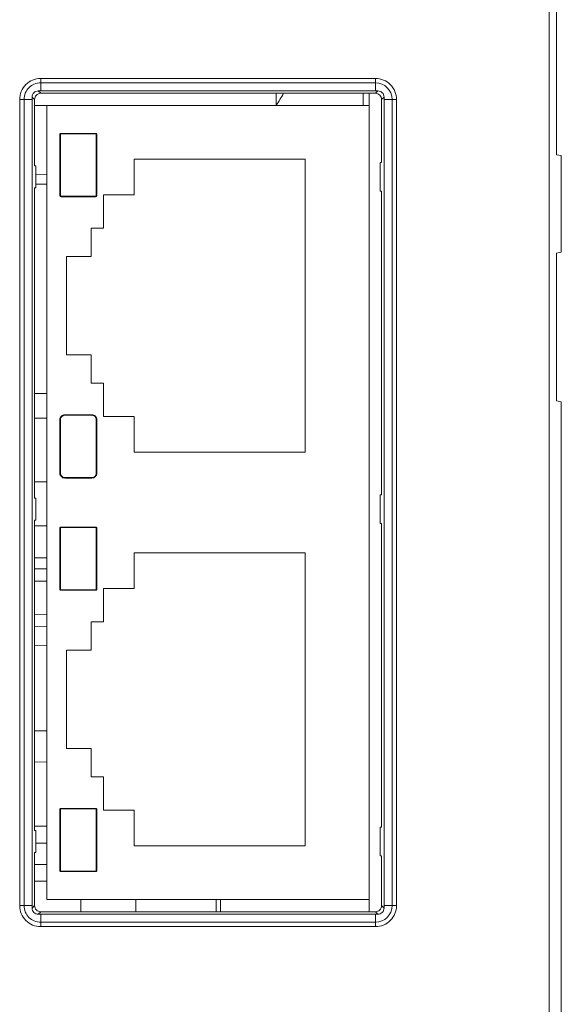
# Model space of a CAD drawing. Header units: millimetres. Extents: x -594 to 595, y -419 to 422.
# Tile 8 of 124: x -365 to -343, y -233 to -193. Entities that reach past the tile are written whole.
import ezdxf

# ---------------------------------------------------------------- set-up
doc = ezdxf.new("R2010")
doc.units = ezdxf.units.MM
doc.header["$MEASUREMENT"] = 0
doc.layers.add('layer 1', color=7, linetype='Continuous')

msp = doc.modelspace()

# ---------------------------------------------------------------- linework, layer by layer
at = {"layer": 'layer 1', "lineweight": 9}
for points in [[(-343.4439, -119.5794), (-343.4439, -119.5794), (-343.4439, -239.2145), (-343.4439, -239.2145)], [(-343.1439, -198.303), (-343.1439, -198.303), (-343.1439, -192.303), (-343.1439, -192.303)], [(-350.4939, -195.2053), (-350.4939, -195.2053), (-364.0939, -195.2053), (-364.0939, -195.2053)], [(-364.0939, -195.712), (-364.0939, -195.712), (-364.0939, -195.2053), (-364.0939, -195.2053)], [(-350.4939, -195.2053), (-350.4939, -195.2053), (-350.4939, -195.712), (-350.4939, -195.712)], [(-364.0939, -195.382), (-364.0939, -195.382), (-350.4939, -195.382), (-350.4939, -195.382)], [(-349.8171, -196.0588), (-349.8171, -195.685), (-350.1201, -195.382), (-350.4939, -195.382)], [(-364.3439, -196.0585), (-364.3439, -196.0585), (-364.4414, -195.9609), (-364.4414, -195.9609)], [(-364.4407, -196.0588), (-364.4407, -196.0262), (-364.4409, -195.9936), (-364.4414, -195.9609)], [(-364.1917, -195.7113), (-364.1917, -195.7113), (-364.0942, -195.8088), (-364.0942, -195.8088)], [(-364.1917, -195.7113), (-364.1599, -195.7118), (-364.128, -195.7122), (-364.0961, -195.7117)], [(-350.4935, -195.8088), (-350.4935, -195.8088), (-364.0942, -195.8088), (-364.0942, -195.8088)], [(-364.0939, -195.712), (-364.0939, -195.712), (-350.4939, -195.712), (-350.4939, -195.712)], [(-354.2238, -195.8075), (-354.3234, -195.9734), (-354.4249, -196.1382), (-354.5264, -196.303)], [(-354.5264, -195.8088), (-354.5264, -195.8088), (-354.5264, -196.303), (-354.5264, -196.303)], [(-350.9895, -195.8088), (-350.9895, -195.8088), (-350.9895, -196.303), (-350.9895, -196.303)], [(-350.7439, -195.8088), (-350.7439, -195.8088), (-350.7439, -229.0588), (-350.7439, -229.0588)], [(-350.4939, -195.712), (-350.4612, -195.712), (-350.4286, -195.7118), (-350.396, -195.7113)], [(-350.4935, -195.8088), (-350.4935, -195.8088), (-350.396, -195.7113), (-350.396, -195.7113)], [(-350.1463, -195.9609), (-350.1463, -195.9609), (-350.2439, -196.0585), (-350.2439, -196.0585)], [(-350.1463, -195.9609), (-350.1468, -195.9928), (-350.1473, -196.0247), (-350.1467, -196.0566)], [(-364.9474, -196.0588), (-364.9474, -196.0588), (-364.4407, -196.0588), (-364.4407, -196.0588)], [(-364.9474, -196.0588), (-364.9474, -196.0588), (-364.9474, -228.8088), (-364.9474, -228.8088)], [(-364.7706, -228.8088), (-364.7706, -228.8088), (-364.7706, -196.0588), (-364.7706, -196.0588)], [(-364.4407, -228.8088), (-364.4407, -228.8088), (-364.4407, -196.0588), (-364.4407, -196.0588)], [(-364.3439, -196.0585), (-364.3439, -196.0585), (-364.3439, -198.7531), (-364.3439, -198.7531)], [(-354.5264, -196.303), (-354.5264, -196.303), (-364.3439, -196.303), (-364.3439, -196.303)], [(-350.7439, -196.3088), (-350.7439, -196.3088), (-363.8439, -196.3088), (-363.8439, -196.3088)], [(-363.8439, -196.3088), (-363.8439, -196.3088), (-363.8439, -228.5588), (-363.8439, -228.5588)], [(-350.2439, -198.6096), (-350.2439, -198.6096), (-350.2439, -196.0585), (-350.2439, -196.0585)], [(-350.1471, -196.0588), (-350.1471, -196.0588), (-349.6403, -196.0588), (-349.6403, -196.0588)], [(-350.1471, -196.0588), (-350.1471, -196.0588), (-350.1471, -228.8088), (-350.1471, -228.8088)], [(-349.8171, -196.0588), (-349.8171, -196.0588), (-349.8171, -228.8088), (-349.8171, -228.8088)], [(-349.6403, -228.8088), (-349.6403, -228.8088), (-349.6403, -196.0588), (-349.6403, -196.0588)], [(-363.2939, -197.4889), (-363.2939, -197.4889), (-363.3139, -197.4888), (-363.3139, -197.4888)], [(-363.3139, -197.4888), (-363.3139, -197.4888), (-363.3139, -199.9588), (-363.3139, -199.9588)], [(-363.2939, -197.4889), (-363.2939, -197.4889), (-363.2939, -199.9589), (-363.2939, -199.9589)], [(-361.8639, -197.4388), (-361.8639, -197.4388), (-363.2639, -197.4388), (-363.2639, -197.4388)], [(-363.2639, -197.4589), (-363.2639, -197.4589), (-363.2639, -197.4388), (-363.2639, -197.4388)], [(-361.8639, -197.4589), (-361.8639, -197.4589), (-363.2639, -197.4589), (-363.2639, -197.4589)], [(-361.8639, -197.4589), (-361.8639, -197.4589), (-361.8639, -197.4388), (-361.8639, -197.4388)], [(-361.8339, -197.4889), (-361.8339, -197.4889), (-361.8139, -197.4888), (-361.8139, -197.4888)], [(-361.8339, -199.9589), (-361.8339, -199.9589), (-361.8339, -197.4889), (-361.8339, -197.4889)], [(-361.8139, -199.9588), (-361.8139, -199.9588), (-361.8139, -197.4888), (-361.8139, -197.4888)], [(-343.1439, -198.303), (-343.1439, -198.303), (-342.9439, -198.3382), (-342.9439, -198.3382)], [(-342.9439, -202.2677), (-342.9439, -202.2677), (-342.9439, -198.3382), (-342.9439, -198.3382)], [(-364.3439, -198.7531), (-364.3439, -198.7531), (-364.2967, -198.753), (-364.2967, -198.753)], [(-364.2967, -198.753), (-364.2967, -198.753), (-364.2967, -199.6529), (-364.2967, -199.6529)], [(-353.3439, -198.4888), (-353.3439, -198.4888), (-360.2939, -198.4888), (-360.2939, -198.4888)], [(-360.2939, -198.4888), (-360.2939, -198.4888), (-360.2939, -199.9388), (-360.2939, -199.9388)], [(-353.3439, -210.3888), (-353.3439, -210.3888), (-353.3439, -198.4888), (-353.3439, -198.4888)], [(-350.2439, -198.6162), (-350.2439, -198.6162), (-350.2963, -198.6162), (-350.2963, -198.6162)], [(-350.2963, -199.7896), (-350.2963, -199.7896), (-350.2963, -198.6163), (-350.2963, -198.6163)], [(-363.8439, -199.0974), (-363.8439, -199.0974), (-364.2906, -199.1052), (-364.2906, -199.1052)], [(-363.8439, -199.503), (-363.8439, -199.503), (-364.2967, -199.503), (-364.2967, -199.503)], [(-364.3439, -199.6528), (-364.3439, -199.6528), (-364.3439, -212.2531), (-364.3439, -212.2531)], [(-364.3439, -199.6529), (-364.3439, -199.6529), (-364.2967, -199.6529), (-364.2967, -199.6529)], [(-363.2939, -199.9589), (-363.2939, -199.9589), (-363.3139, -199.9588), (-363.3139, -199.9588)], [(-363.2639, -199.9889), (-363.2639, -199.9889), (-361.8639, -199.9889), (-361.8639, -199.9889)], [(-363.2639, -199.9889), (-363.2639, -199.9889), (-363.2639, -200.0088), (-363.2639, -200.0088)], [(-361.8639, -199.9889), (-361.8639, -199.9889), (-361.8639, -200.0088), (-361.8639, -200.0088)], [(-361.8339, -199.9589), (-361.8339, -199.9589), (-361.8139, -199.9588), (-361.8139, -199.9588)], [(-360.2939, -199.9388), (-360.2939, -199.9388), (-361.5439, -199.9388), (-361.5439, -199.9388)], [(-361.5439, -199.9388), (-361.5439, -199.9388), (-361.5439, -201.2888), (-361.5439, -201.2888)], [(-350.2439, -199.7897), (-350.2439, -199.7897), (-350.2963, -199.7896), (-350.2963, -199.7896)], [(-350.2439, -199.7897), (-350.2439, -199.7897), (-350.2439, -212.1162), (-350.2439, -212.1162)], [(-363.2639, -200.0088), (-363.2639, -200.0088), (-361.8639, -200.0088), (-361.8639, -200.0088)], [(-362.0439, -201.2888), (-362.0439, -201.2888), (-361.5439, -201.2888), (-361.5439, -201.2888)], [(-362.0439, -201.2888), (-362.0439, -201.2888), (-362.0439, -202.4388), (-362.0439, -202.4388)], [(-342.9439, -202.2677), (-342.9439, -202.2677), (-343.1439, -202.303), (-343.1439, -202.303)], [(-343.1439, -208.303), (-343.1439, -208.303), (-343.1439, -202.303), (-343.1439, -202.303)], [(-363.0439, -202.4388), (-363.0439, -202.4388), (-362.0439, -202.4388), (-362.0439, -202.4388)], [(-363.0439, -206.4388), (-363.0439, -206.4388), (-363.0439, -202.4388), (-363.0439, -202.4388)], [(-363.0439, -206.4388), (-363.0439, -206.4388), (-362.0439, -206.4388), (-362.0439, -206.4388)], [(-362.0439, -206.4388), (-362.0439, -206.4388), (-362.0439, -207.5888), (-362.0439, -207.5888)], [(-361.5439, -207.5888), (-361.5439, -207.5888), (-362.0439, -207.5888), (-362.0439, -207.5888)], [(-361.5439, -207.5888), (-361.5439, -207.5888), (-361.5439, -208.9388), (-361.5439, -208.9388)], [(-364.3439, -208.003), (-364.3439, -208.003), (-363.8439, -208.003), (-363.8439, -208.003)], [(-343.1439, -208.303), (-343.1439, -208.303), (-342.9439, -208.3382), (-342.9439, -208.3382)], [(-342.9439, -263.0958), (-342.9439, -263.0958), (-342.9439, -208.3382), (-342.9439, -208.3382)], [(-364.3439, -209.003), (-364.3439, -209.003), (-363.8439, -209.003), (-363.8439, -209.003)], [(-363.2939, -209.0689), (-363.2939, -209.0689), (-363.3139, -209.0688), (-363.3139, -209.0688)], [(-363.3139, -209.0688), (-363.3139, -209.0688), (-363.3139, -211.2388), (-363.3139, -211.2388)], [(-363.2939, -209.0689), (-363.2939, -209.0689), (-363.2939, -211.2389), (-363.2939, -211.2389)], [(-362.0139, -208.8688), (-362.0139, -208.8688), (-363.1139, -208.8688), (-363.1139, -208.8688)], [(-363.1139, -208.8889), (-363.1139, -208.8889), (-363.1139, -208.8688), (-363.1139, -208.8688)], [(-362.0139, -208.8889), (-362.0139, -208.8889), (-363.1139, -208.8889), (-363.1139, -208.8889)], [(-362.0139, -208.8889), (-362.0139, -208.8889), (-362.0139, -208.8688), (-362.0139, -208.8688)], [(-361.8339, -209.0689), (-361.8339, -209.0689), (-361.8139, -209.0688), (-361.8139, -209.0688)], [(-361.8339, -211.2389), (-361.8339, -211.2389), (-361.8339, -209.0689), (-361.8339, -209.0689)], [(-361.8139, -211.2388), (-361.8139, -211.2388), (-361.8139, -209.0688), (-361.8139, -209.0688)], [(-361.5439, -208.9388), (-361.5439, -208.9388), (-360.2939, -208.9388), (-360.2939, -208.9388)], [(-360.2939, -208.9388), (-360.2939, -208.9388), (-360.2939, -210.3888), (-360.2939, -210.3888)], [(-360.2939, -210.3888), (-360.2939, -210.3888), (-353.3439, -210.3888), (-353.3439, -210.3888)], [(-363.8439, -211.5873), (-363.8439, -211.5873), (-364.3439, -211.5873), (-364.3439, -211.5873)], [(-363.2939, -211.2389), (-363.2939, -211.2389), (-363.3139, -211.2388), (-363.3139, -211.2388)], [(-363.1139, -211.4189), (-363.1139, -211.4189), (-362.0139, -211.4189), (-362.0139, -211.4189)], [(-363.1139, -211.4189), (-363.1139, -211.4189), (-363.1139, -211.4388), (-363.1139, -211.4388)], [(-363.1139, -211.4388), (-363.1139, -211.4388), (-362.0139, -211.4388), (-362.0139, -211.4388)], [(-362.0139, -211.4189), (-362.0139, -211.4189), (-362.0139, -211.4388), (-362.0139, -211.4388)], [(-361.8339, -211.2389), (-361.8339, -211.2389), (-361.8139, -211.2388), (-361.8139, -211.2388)], [(-364.3439, -212.2531), (-364.3439, -212.2531), (-364.2967, -212.253), (-364.2967, -212.253)], [(-364.2967, -212.253), (-364.2967, -212.253), (-364.2967, -213.1529), (-364.2967, -213.1529)], [(-350.2439, -212.1162), (-350.2439, -212.1162), (-350.2963, -212.1162), (-350.2963, -212.1162)], [(-350.2963, -213.2896), (-350.2963, -213.2896), (-350.2963, -212.1163), (-350.2963, -212.1163)], [(-364.3439, -213.1528), (-364.3439, -213.1528), (-364.3439, -225.7531), (-364.3439, -225.7531)], [(-364.3439, -213.1529), (-364.3439, -213.1529), (-364.2967, -213.1529), (-364.2967, -213.1529)], [(-363.8439, -213.3829), (-363.8439, -213.3829), (-364.3477, -213.3741), (-364.3477, -213.3741)], [(-363.2939, -213.4789), (-363.2939, -213.4789), (-363.3139, -213.4788), (-363.3139, -213.4788)], [(-363.3139, -213.4788), (-363.3139, -213.4788), (-363.3139, -215.9488), (-363.3139, -215.9488)], [(-363.2939, -213.4789), (-363.2939, -213.4789), (-363.2939, -215.9489), (-363.2939, -215.9489)], [(-361.8639, -213.4288), (-361.8639, -213.4288), (-363.2639, -213.4288), (-363.2639, -213.4288)], [(-363.2639, -213.4489), (-363.2639, -213.4489), (-363.2639, -213.4288), (-363.2639, -213.4288)], [(-361.8639, -213.4489), (-361.8639, -213.4489), (-363.2639, -213.4489), (-363.2639, -213.4489)], [(-361.8639, -213.4489), (-361.8639, -213.4489), (-361.8639, -213.4288), (-361.8639, -213.4288)], [(-361.8339, -213.4789), (-361.8339, -213.4789), (-361.8139, -213.4788), (-361.8139, -213.4788)], [(-361.8339, -215.9489), (-361.8339, -215.9489), (-361.8339, -213.4789), (-361.8339, -213.4789)], [(-361.8139, -215.9488), (-361.8139, -215.9488), (-361.8139, -213.4788), (-361.8139, -213.4788)], [(-350.2439, -213.2897), (-350.2439, -213.2897), (-350.2963, -213.2896), (-350.2963, -213.2896)], [(-350.2439, -213.2897), (-350.2439, -213.2897), (-350.2439, -225.6162), (-350.2439, -225.6162)], [(-364.3439, -214.6769), (-364.3439, -214.6769), (-363.8439, -214.6847), (-363.8439, -214.6847)], [(-353.3439, -214.4788), (-353.3439, -214.4788), (-360.2939, -214.4788), (-360.2939, -214.4788)], [(-360.2939, -214.4788), (-360.2939, -214.4788), (-360.2939, -215.9288), (-360.2939, -215.9288)], [(-353.3439, -226.3788), (-353.3439, -226.3788), (-353.3439, -214.4788), (-353.3439, -214.4788)], [(-364.3439, -215.1241), (-364.3439, -215.1241), (-363.8439, -215.1328), (-363.8439, -215.1328)], [(-363.8439, -215.6317), (-363.8439, -215.6317), (-364.3439, -215.6229), (-364.3439, -215.6229)], [(-363.2939, -215.9489), (-363.2939, -215.9489), (-363.3139, -215.9488), (-363.3139, -215.9488)], [(-363.2639, -215.9789), (-363.2639, -215.9789), (-361.8639, -215.9789), (-361.8639, -215.9789)], [(-363.2639, -215.9789), (-363.2639, -215.9789), (-363.2639, -215.9988), (-363.2639, -215.9988)], [(-363.2639, -215.9988), (-363.2639, -215.9988), (-361.8639, -215.9988), (-361.8639, -215.9988)], [(-361.8639, -215.9789), (-361.8639, -215.9789), (-361.8639, -215.9988), (-361.8639, -215.9988)], [(-361.8339, -215.9489), (-361.8339, -215.9489), (-361.8139, -215.9488), (-361.8139, -215.9488)], [(-360.2939, -215.9288), (-360.2939, -215.9288), (-361.5439, -215.9288), (-361.5439, -215.9288)], [(-361.5439, -215.9288), (-361.5439, -215.9288), (-361.5439, -217.2788), (-361.5439, -217.2788)], [(-364.3439, -216.983), (-364.3439, -216.983), (-363.8439, -216.9743), (-363.8439, -216.9743)], [(-363.8439, -217.4731), (-363.8439, -217.4731), (-364.3439, -217.4818), (-364.3439, -217.4818)], [(-361.5439, -217.2788), (-361.5439, -217.2788), (-362.0439, -217.2788), (-362.0439, -217.2788)], [(-362.0439, -217.2788), (-362.0439, -217.2788), (-362.0439, -218.4288), (-362.0439, -218.4288)], [(-363.8439, -218.2308), (-363.8439, -218.2308), (-364.3439, -218.2395), (-364.3439, -218.2395)], [(-362.0439, -218.4288), (-362.0439, -218.4288), (-363.0439, -218.4288), (-363.0439, -218.4288)], [(-363.0439, -218.4288), (-363.0439, -218.4288), (-363.0439, -222.4288), (-363.0439, -222.4288)], [(-363.8439, -221.7075), (-363.8439, -221.7075), (-364.3439, -221.7096), (-364.3439, -221.7096)], [(-363.0439, -222.4288), (-363.0439, -222.4288), (-362.0439, -222.4288), (-362.0439, -222.4288)], [(-362.0439, -222.4288), (-362.0439, -222.4288), (-362.0439, -223.5788), (-362.0439, -223.5788)], [(-363.8439, -222.9731), (-363.8439, -222.9731), (-364.3439, -222.9818), (-364.3439, -222.9818)], [(-362.0439, -223.5788), (-362.0439, -223.5788), (-361.5439, -223.5788), (-361.5439, -223.5788)], [(-361.5439, -223.5788), (-361.5439, -223.5788), (-361.5439, -224.9288), (-361.5439, -224.9288)], [(-363.2939, -224.9089), (-363.2939, -224.9089), (-363.3139, -224.9088), (-363.3139, -224.9088)], [(-363.3139, -224.9088), (-363.3139, -224.9088), (-363.3139, -227.3788), (-363.3139, -227.3788)], [(-363.2939, -224.9089), (-363.2939, -224.9089), (-363.2939, -227.3789), (-363.2939, -227.3789)], [(-361.8639, -224.8588), (-361.8639, -224.8588), (-363.2639, -224.8588), (-363.2639, -224.8588)], [(-363.2639, -224.8789), (-363.2639, -224.8789), (-363.2639, -224.8588), (-363.2639, -224.8588)], [(-361.8639, -224.8789), (-361.8639, -224.8789), (-363.2639, -224.8789), (-363.2639, -224.8789)], [(-361.8639, -224.8789), (-361.8639, -224.8789), (-361.8639, -224.8588), (-361.8639, -224.8588)], [(-361.8339, -224.9089), (-361.8339, -224.9089), (-361.8139, -224.9088), (-361.8139, -224.9088)], [(-361.8339, -227.3789), (-361.8339, -227.3789), (-361.8339, -224.9089), (-361.8339, -224.9089)], [(-361.8139, -227.3788), (-361.8139, -227.3788), (-361.8139, -224.9088), (-361.8139, -224.9088)], [(-361.5439, -224.9288), (-361.5439, -224.9288), (-360.2939, -224.9288), (-360.2939, -224.9288)], [(-360.2939, -224.9288), (-360.2939, -224.9288), (-360.2939, -226.3788), (-360.2939, -226.3788)], [(-363.8439, -225.5873), (-363.8439, -225.5873), (-364.3439, -225.5873), (-364.3439, -225.5873)], [(-364.3439, -225.7531), (-364.3439, -225.7531), (-364.2967, -225.753), (-364.2967, -225.753)], [(-364.2967, -225.753), (-364.2967, -225.753), (-364.2967, -226.6529), (-364.2967, -226.6529)], [(-350.2439, -225.6162), (-350.2439, -225.6162), (-350.2963, -225.6162), (-350.2963, -225.6162)], [(-350.2963, -226.7896), (-350.2963, -226.7896), (-350.2963, -225.6163), (-350.2963, -225.6163)], [(-363.8439, -226.2681), (-363.8439, -226.2681), (-364.2967, -226.2696), (-364.2967, -226.2696)], [(-360.2939, -226.3788), (-360.2939, -226.3788), (-353.3439, -226.3788), (-353.3439, -226.3788)], [(-364.3439, -226.6528), (-364.3439, -226.6528), (-364.3439, -228.8092), (-364.3439, -228.8092)], [(-364.3439, -226.6529), (-364.3439, -226.6529), (-364.2967, -226.6529), (-364.2967, -226.6529)], [(-350.2439, -226.7897), (-350.2439, -226.7897), (-350.2963, -226.7896), (-350.2963, -226.7896)], [(-350.2439, -228.8092), (-350.2439, -228.8092), (-350.2439, -226.7963), (-350.2439, -226.7963)], [(-364.3439, -227.1361), (-364.3439, -227.1361), (-363.8439, -227.1379), (-363.8439, -227.1379)], [(-363.2939, -227.3789), (-363.2939, -227.3789), (-363.3139, -227.3788), (-363.3139, -227.3788)], [(-363.2639, -227.4089), (-363.2639, -227.4089), (-361.8639, -227.4089), (-361.8639, -227.4089)], [(-363.2639, -227.4089), (-363.2639, -227.4089), (-363.2639, -227.4288), (-363.2639, -227.4288)], [(-363.2639, -227.4288), (-363.2639, -227.4288), (-361.8639, -227.4288), (-361.8639, -227.4288)], [(-361.8639, -227.4089), (-361.8639, -227.4089), (-361.8639, -227.4288), (-361.8639, -227.4288)], [(-361.8339, -227.3789), (-361.8339, -227.3789), (-361.8139, -227.3788), (-361.8139, -227.3788)], [(-364.3439, -227.8186), (-364.3439, -227.8186), (-363.8439, -227.8186), (-363.8439, -227.8186)], [(-363.8439, -228.5588), (-363.8439, -228.5588), (-350.7439, -228.5588), (-350.7439, -228.5588)], [(-362.4595, -228.5588), (-362.4595, -228.5588), (-362.4595, -229.0588), (-362.4595, -229.0588)], [(-360.2283, -229.0588), (-360.2283, -229.0588), (-360.2283, -228.5588), (-360.2283, -228.5588)], [(-356.9595, -228.5588), (-356.9595, -228.5588), (-356.9595, -229.0588), (-356.9595, -229.0588)], [(-356.7939, -228.5588), (-356.7939, -228.5588), (-356.7939, -229.0588), (-356.7939, -229.0588)], [(-364.4407, -228.8088), (-364.4407, -228.8088), (-364.9474, -228.8088), (-364.9474, -228.8088)], [(-364.4414, -228.9067), (-364.4414, -228.9067), (-364.3439, -228.8092), (-364.3439, -228.8092)], [(-364.4414, -228.9067), (-364.4409, -228.8748), (-364.4404, -228.8429), (-364.441, -228.811)], [(-364.0942, -229.0588), (-364.0942, -229.0588), (-364.1917, -229.1563), (-364.1917, -229.1563)], [(-364.0939, -229.1556), (-364.1265, -229.1556), (-364.1591, -229.1559), (-364.1917, -229.1563)], [(-364.0942, -229.0588), (-364.0942, -229.0588), (-350.4935, -229.0588), (-350.4935, -229.0588)], [(-350.4939, -229.1556), (-350.4939, -229.1556), (-364.0939, -229.1556), (-364.0939, -229.1556)], [(-364.0939, -229.6624), (-364.0939, -229.6624), (-364.0939, -229.1556), (-364.0939, -229.1556)], [(-350.4939, -229.4856), (-350.1201, -229.4856), (-349.8171, -229.1826), (-349.8171, -228.8088)], [(-350.4939, -229.1556), (-350.4939, -229.1556), (-350.4939, -229.6624), (-350.4939, -229.6624)], [(-350.396, -229.1563), (-350.396, -229.1563), (-350.4935, -229.0588), (-350.4935, -229.0588)], [(-350.396, -229.1563), (-350.4279, -229.1559), (-350.4598, -229.1554), (-350.4917, -229.1559)], [(-350.2439, -228.8092), (-350.2439, -228.8092), (-350.1463, -228.9067), (-350.1463, -228.9067)], [(-349.6403, -228.8088), (-349.6403, -228.8088), (-350.1471, -228.8088), (-350.1471, -228.8088)], [(-350.1471, -228.8088), (-350.1471, -228.8414), (-350.1468, -228.8741), (-350.1463, -228.9067)], [(-350.4939, -229.4856), (-350.4939, -229.4856), (-364.0939, -229.4856), (-364.0939, -229.4856)], [(-364.0939, -229.6624), (-364.0939, -229.6624), (-350.4939, -229.6624), (-350.4939, -229.6624)]]:
    msp.add_open_spline(points, degree=3, dxfattribs=at)
for points in [[(-364.0939, -195.2053), (-364.3202, -195.2053), (-364.5374, -195.2952), (-364.6974, -195.4553), (-364.6974, -195.4553), (-364.8575, -195.6153), (-364.9474, -195.8324), (-364.9474, -196.0588)], [(-349.6403, -196.0588), (-349.6403, -195.8324), (-349.7302, -195.6153), (-349.8903, -195.4553), (-349.8903, -195.4553), (-350.0504, -195.2952), (-350.2675, -195.2053), (-350.4939, -195.2053)], [(-364.0939, -195.382), (-364.2734, -195.382), (-364.4455, -195.4533), (-364.5724, -195.5803), (-364.5724, -195.5803), (-364.6993, -195.7072), (-364.7706, -195.8793), (-364.7706, -196.0588)], [(-364.4414, -195.9609), (-364.4424, -195.897), (-364.4164, -195.8295), (-364.3698, -195.7828), (-364.3698, -195.7828), (-364.3231, -195.7362), (-364.2557, -195.7103), (-364.1917, -195.7113)], [(-364.0942, -195.8088), (-364.1579, -195.8088), (-364.2242, -195.8353), (-364.2707, -195.8817), (-364.2707, -195.8817), (-364.3173, -195.9282), (-364.3439, -195.9947), (-364.3439, -196.0585)], [(-350.2439, -196.0585), (-350.2439, -195.9948), (-350.2704, -195.9285), (-350.3168, -195.882), (-350.3168, -195.882), (-350.3633, -195.8354), (-350.4298, -195.8088), (-350.4935, -195.8088)], [(-350.396, -195.7113), (-350.332, -195.7103), (-350.2646, -195.7362), (-350.2179, -195.7829), (-350.2179, -195.7829), (-350.1713, -195.8296), (-350.1454, -195.897), (-350.1463, -195.9609)], [(-363.2639, -197.4388), (-363.2771, -197.4388), (-363.2898, -197.4441), (-363.2992, -197.4535), (-363.2992, -197.4535), (-363.3086, -197.4629), (-363.3139, -197.4756), (-363.3139, -197.4888)], [(-363.2639, -197.4589), (-363.2718, -197.4589), (-363.2795, -197.462), (-363.2851, -197.4676), (-363.2851, -197.4676), (-363.2907, -197.4733), (-363.2939, -197.4809), (-363.2939, -197.4889)], [(-361.8139, -197.4888), (-361.8139, -197.4756), (-361.8191, -197.4629), (-361.8285, -197.4535), (-361.8285, -197.4535), (-361.8379, -197.4441), (-361.8506, -197.4388), (-361.8639, -197.4388)], [(-361.8339, -197.4889), (-361.8339, -197.4809), (-361.837, -197.4733), (-361.8427, -197.4676), (-361.8427, -197.4676), (-361.8483, -197.462), (-361.8559, -197.4589), (-361.8639, -197.4589)], [(-363.3139, -199.9588), (-363.3139, -199.9721), (-363.3086, -199.9848), (-363.2992, -199.9942), (-363.2992, -199.9942), (-363.2898, -200.0036), (-363.2771, -200.0088), (-363.2639, -200.0088)], [(-363.2939, -199.9589), (-363.2939, -199.9668), (-363.2907, -199.9744), (-363.2851, -199.9801), (-363.2851, -199.9801), (-363.2795, -199.9857), (-363.2718, -199.9889), (-363.2639, -199.9889)], [(-361.8639, -200.0088), (-361.8506, -200.0088), (-361.8379, -200.0036), (-361.8285, -199.9942), (-361.8285, -199.9942), (-361.8191, -199.9848), (-361.8139, -199.9721), (-361.8139, -199.9588)], [(-361.8639, -199.9889), (-361.8559, -199.9889), (-361.8483, -199.9857), (-361.8427, -199.9801), (-361.8427, -199.9801), (-361.837, -199.9744), (-361.8339, -199.9668), (-361.8339, -199.9589)], [(-363.1139, -208.8688), (-363.1669, -208.8688), (-363.2178, -208.8899), (-363.2553, -208.9274), (-363.2553, -208.9274), (-363.2928, -208.9649), (-363.3139, -209.0158), (-363.3139, -209.0688)], [(-363.1139, -208.8889), (-363.1616, -208.8889), (-363.2074, -208.9078), (-363.2411, -208.9416), (-363.2411, -208.9416), (-363.2749, -208.9753), (-363.2939, -209.0211), (-363.2939, -209.0689)], [(-361.8139, -209.0688), (-361.8139, -209.0158), (-361.8349, -208.9649), (-361.8724, -208.9274), (-361.8724, -208.9274), (-361.91, -208.8899), (-361.9608, -208.8688), (-362.0139, -208.8688)], [(-361.8339, -209.0689), (-361.8339, -209.0211), (-361.8528, -208.9753), (-361.8866, -208.9416), (-361.8866, -208.9416), (-361.9203, -208.9078), (-361.9661, -208.8889), (-362.0139, -208.8889)], [(-363.3139, -211.2388), (-363.3139, -211.2919), (-363.2928, -211.3428), (-363.2553, -211.3803), (-363.2553, -211.3803), (-363.2178, -211.4178), (-363.1669, -211.4388), (-363.1139, -211.4388)], [(-363.2939, -211.2389), (-363.2939, -211.2866), (-363.2749, -211.3324), (-363.2411, -211.3661), (-363.2411, -211.3661), (-363.2074, -211.3999), (-363.1616, -211.4189), (-363.1139, -211.4189)], [(-362.0139, -211.4388), (-361.9608, -211.4388), (-361.91, -211.4178), (-361.8724, -211.3803), (-361.8724, -211.3803), (-361.8349, -211.3428), (-361.8139, -211.2919), (-361.8139, -211.2388)], [(-362.0139, -211.4189), (-361.9661, -211.4189), (-361.9203, -211.3999), (-361.8866, -211.3661), (-361.8866, -211.3661), (-361.8528, -211.3324), (-361.8339, -211.2866), (-361.8339, -211.2389)], [(-363.2639, -213.4288), (-363.2771, -213.4288), (-363.2898, -213.4341), (-363.2992, -213.4435), (-363.2992, -213.4435), (-363.3086, -213.4529), (-363.3139, -213.4656), (-363.3139, -213.4788)], [(-363.2639, -213.4489), (-363.2718, -213.4489), (-363.2795, -213.452), (-363.2851, -213.4576), (-363.2851, -213.4576), (-363.2907, -213.4633), (-363.2939, -213.4709), (-363.2939, -213.4789)], [(-361.8139, -213.4788), (-361.8139, -213.4656), (-361.8191, -213.4529), (-361.8285, -213.4435), (-361.8285, -213.4435), (-361.8379, -213.4341), (-361.8506, -213.4288), (-361.8639, -213.4288)], [(-361.8339, -213.4789), (-361.8339, -213.4709), (-361.837, -213.4633), (-361.8427, -213.4576), (-361.8427, -213.4576), (-361.8483, -213.452), (-361.8559, -213.4489), (-361.8639, -213.4489)], [(-363.3139, -215.9488), (-363.3139, -215.9621), (-363.3086, -215.9748), (-363.2992, -215.9842), (-363.2992, -215.9842), (-363.2898, -215.9936), (-363.2771, -215.9988), (-363.2639, -215.9988)], [(-363.2939, -215.9489), (-363.2939, -215.9568), (-363.2907, -215.9644), (-363.2851, -215.9701), (-363.2851, -215.9701), (-363.2795, -215.9757), (-363.2718, -215.9789), (-363.2639, -215.9789)], [(-361.8639, -215.9988), (-361.8506, -215.9988), (-361.8379, -215.9936), (-361.8285, -215.9842), (-361.8285, -215.9842), (-361.8191, -215.9748), (-361.8139, -215.9621), (-361.8139, -215.9488)], [(-361.8639, -215.9789), (-361.8559, -215.9789), (-361.8483, -215.9757), (-361.8427, -215.9701), (-361.8427, -215.9701), (-361.837, -215.9644), (-361.8339, -215.9568), (-361.8339, -215.9489)], [(-363.2639, -224.8588), (-363.2771, -224.8588), (-363.2898, -224.8641), (-363.2992, -224.8735), (-363.2992, -224.8735), (-363.3086, -224.8829), (-363.3139, -224.8956), (-363.3139, -224.9088)], [(-363.2639, -224.8789), (-363.2718, -224.8789), (-363.2795, -224.882), (-363.2851, -224.8876), (-363.2851, -224.8876), (-363.2907, -224.8933), (-363.2939, -224.9009), (-363.2939, -224.9089)], [(-361.8139, -224.9088), (-361.8139, -224.8956), (-361.8191, -224.8829), (-361.8285, -224.8735), (-361.8285, -224.8735), (-361.8379, -224.8641), (-361.8506, -224.8588), (-361.8639, -224.8588)], [(-361.8339, -224.9089), (-361.8339, -224.9009), (-361.837, -224.8933), (-361.8427, -224.8876), (-361.8427, -224.8876), (-361.8483, -224.882), (-361.8559, -224.8789), (-361.8639, -224.8789)], [(-363.3139, -227.3788), (-363.3139, -227.3921), (-363.3086, -227.4048), (-363.2992, -227.4142), (-363.2992, -227.4142), (-363.2898, -227.4236), (-363.2771, -227.4288), (-363.2639, -227.4288)], [(-363.2939, -227.3789), (-363.2939, -227.3868), (-363.2907, -227.3944), (-363.2851, -227.4001), (-363.2851, -227.4001), (-363.2795, -227.4057), (-363.2718, -227.4089), (-363.2639, -227.4089)], [(-361.8639, -227.4288), (-361.8506, -227.4288), (-361.8379, -227.4236), (-361.8285, -227.4142), (-361.8285, -227.4142), (-361.8191, -227.4048), (-361.8139, -227.3921), (-361.8139, -227.3788)], [(-361.8639, -227.4089), (-361.8559, -227.4089), (-361.8483, -227.4057), (-361.8427, -227.4001), (-361.8427, -227.4001), (-361.837, -227.3944), (-361.8339, -227.3868), (-361.8339, -227.3789)], [(-364.9474, -228.8088), (-364.9474, -229.0352), (-364.8575, -229.2523), (-364.6974, -229.4124), (-364.6974, -229.4124), (-364.5374, -229.5724), (-364.3202, -229.6624), (-364.0939, -229.6624)], [(-364.7706, -228.8088), (-364.7706, -228.9883), (-364.6993, -229.1604), (-364.5724, -229.2874), (-364.5724, -229.2874), (-364.4455, -229.4143), (-364.2734, -229.4856), (-364.0939, -229.4856)], [(-364.1917, -229.1563), (-364.2557, -229.1573), (-364.3232, -229.1314), (-364.3698, -229.0847), (-364.3698, -229.0847), (-364.4165, -229.038), (-364.4424, -228.9706), (-364.4414, -228.9067)], [(-364.3439, -228.8092), (-364.3439, -228.8728), (-364.3174, -228.9392), (-364.2709, -228.9856), (-364.2709, -228.9856), (-364.2244, -229.0322), (-364.158, -229.0588), (-364.0942, -229.0588)], [(-350.4939, -229.6624), (-350.2675, -229.6624), (-350.0504, -229.5724), (-349.8903, -229.4124), (-349.8903, -229.4124), (-349.7302, -229.2523), (-349.6403, -229.0352), (-349.6403, -228.8088)], [(-350.4935, -229.0588), (-350.4299, -229.0588), (-350.3635, -229.0323), (-350.317, -228.9859), (-350.317, -228.9859), (-350.2705, -228.9394), (-350.2439, -228.8729), (-350.2439, -228.8092)], [(-350.1463, -228.9067), (-350.1454, -228.9707), (-350.1713, -229.0381), (-350.218, -229.0848), (-350.218, -229.0848), (-350.2646, -229.1314), (-350.332, -229.1573), (-350.396, -229.1563)]]:
    msp.add_open_spline(points, degree=3, knots=[0, 0, 0, 0, 0.3333333, 0.3333333, 0.3333333, 0.3333333, 1, 1, 1, 1], dxfattribs=at)

doc.saveas('drawing.dxf')
